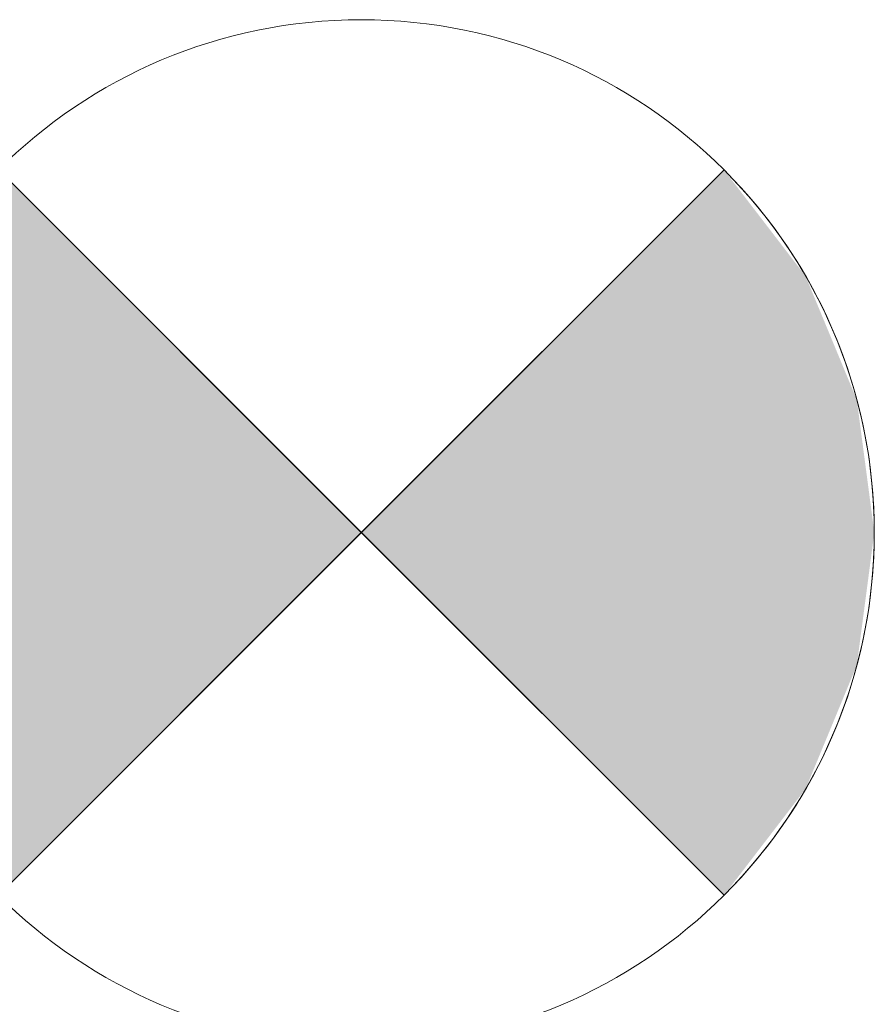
# Model space of a CAD drawing. Header units: metres. Extents: x 391.1 to 427.5, y 12.8 to 28.4.
# Tile 190 of 218: x 408.147 to 408.313, y 27.147 to 27.339. Entities that reach past the tile are written whole.
import ezdxf

# ---------------------------------------------------------------- set-up
doc = ezdxf.new("R2010")
doc.units = ezdxf.units.M
doc.layers.add('A-DETL-GENF-OTLN', color=7, linetype='Continuous', lineweight=18)

# ---------------------------------------------------------------- blocks, each defined once
blk = doc.blocks.new('ZYR_06_02_02 Down Superficie - L 01-834878-03_ENLLUMENAT_P0A')
at = {"layer": 'A-DETL-GENF-OTLN', "true_color": 0x00c400}
for points in [[(-0.07071, -0.07071), (0, 0), (-0.07071, 0.07071), (-0.0866, 0.05), (-0.09659, 0.02588), (-0.1, 0), (-0.09659, -0.02588), (-0.0866, -0.05)], [(0.07071, -0.07071), (0.0866, -0.05), (0.09659, -0.02588), (0.1, 0), (0.09659, 0.02588), (0.0866, 0.05), (0.07071, 0.07071), (0, 0)]]:
    blk.add_hatch(color=92, dxfattribs=at).paths.add_polyline_path(points)
at = {"layer": 'A-DETL-GENF-OTLN', "color": 92, "true_color": 0x00c400}
for p, q in [((0, 0), (-0.07071, 0.07071)), ((-0.07071, 0.07071), (0.07071, -0.07071)), ((-0.07071, -0.07071), (0.07071, 0.07071)), ((0.07071, 0.07071), (0, 0)), ((-0.07071, -0.07071), (0, 0)), ((0, 0), (0.07071, -0.07071))]:
    blk.add_line(p, q, dxfattribs=at)
blk.add_circle((0, 0), 0.1, dxfattribs=at)
for start, end in [(135, 225), (315, 45)]:
    blk.add_arc((0, 0), 0.1, start, end, dxfattribs=at)

msp = doc.modelspace()

# ---------------------------------------------------------------- block references
at = {"layer": 'A-DETL-GENF-OTLN', "color": 92, "true_color": 0x00c400}
msp.add_blockref('ZYR_06_02_02 Down Superficie - L 01-834878-03_ENLLUMENAT_P0A', (408.21336, 27.23946), dxfattribs=at)

doc.saveas('drawing.dxf')
